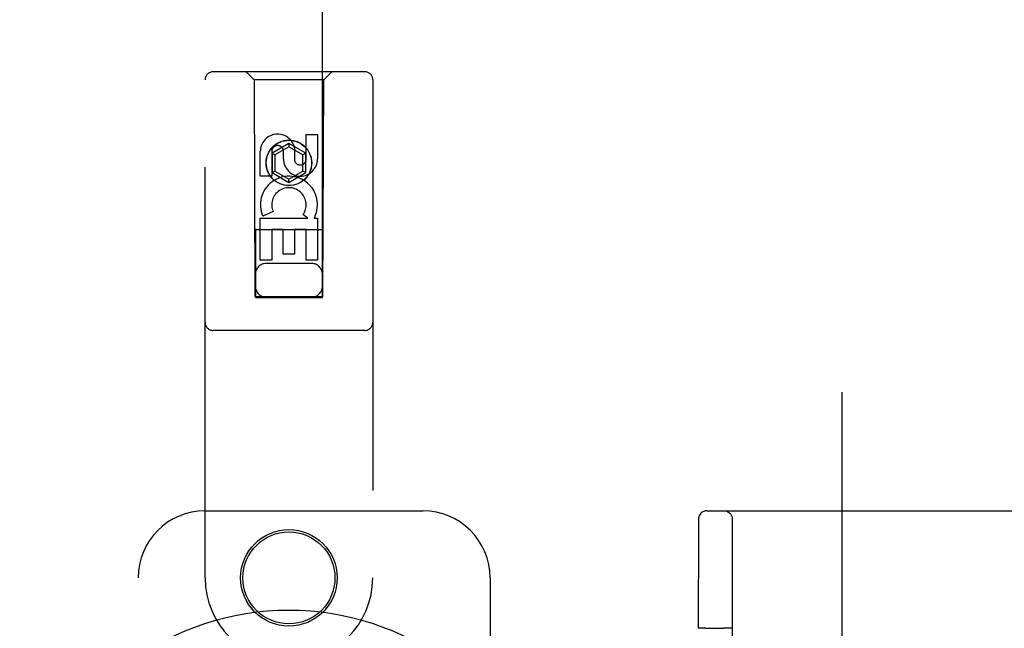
# Model space of a CAD drawing. Header units: inches. Extents: x 0 to 278, y 0 to 180.
# Tile 14 of 76: x 87.31 to 90.98, y 92.39 to 94.66. Entities that reach past the tile are written whole.
import ezdxf

# ---------------------------------------------------------------- set-up
doc = ezdxf.new("R2010")
doc.units = ezdxf.units.IN
doc.header["$LTSCALE"] = 15.310625
doc.header["$MEASUREMENT"] = 0
doc.linetypes.add('HIDDEN', pattern=[0.2, 0.1, -0.1])
doc.layers.add('DEFAULT_2', color=8, linetype='HIDDEN')
doc.layers.add('LEFTHAND_DOOR_ASSEMBLY', color=7, linetype='CONTINUOUS')

msp = doc.modelspace()

# ---------------------------------------------------------------- linework, layer by layer
at = {"layer": 'DEFAULT_2', "color": 8, "linetype": 'HIDDEN'}
for p, q in [((90.3788, 51.9345), (90.3788, 130.9765)), ((89.8744, 92.8305), (91.2593, 92.8305)), ((89.8432, 92.7881), (89.8431, 92.7583)), ((89.8433, 92.7945), (89.8432, 92.7881)), ((89.8434, 92.7986), (89.8433, 92.7969)), ((89.8433, 92.7969), (89.8433, 92.7945)), ((89.9696, 92.7995), (89.9696, 90.1115)), ((89.8431, 92.7583), (89.8426, 92.3924)), ((89.8595, 92.3929), (89.8516, 92.3928)), ((89.8686, 92.393), (89.8595, 92.3929)), ((89.8686, 92.393), (89.9365, 92.393)), ((89.9461, 92.393), (89.9365, 92.393))]:
    msp.add_line(p, q, dxfattribs=at)
for points in [[(89.8744, 92.8305), (89.8689, 92.83), (89.8639, 92.8286), (89.8599, 92.8268), (89.8562, 92.8246), (89.8526, 92.8215), (89.8495, 92.8179), (89.8474, 92.8147), (89.8458, 92.8114), (89.8446, 92.808), (89.8439, 92.805), (89.8437, 92.8031), (89.8435, 92.802), (89.8435, 92.8012), (89.8435, 92.8007), (89.8434, 92.8003), (89.8434, 92.7999), (89.8434, 92.7994), (89.8434, 92.7986)], [(89.9386, 92.8305), (89.9434, 92.8301), (89.9482, 92.829), (89.9526, 92.8271), (89.9568, 92.8246), (89.9605, 92.8214), (89.9637, 92.8177), (89.9662, 92.8136), (89.9681, 92.8091), (89.9692, 92.8043), (89.9696, 92.7995)], [(89.8516, 92.3928), (89.8485, 92.3928), (89.8459, 92.3927), (89.8441, 92.3926), (89.843, 92.3925), (89.8426, 92.3924)], [(89.9676, 92.3924), (89.9672, 92.3925), (89.9661, 92.3926), (89.9642, 92.3927), (89.9616, 92.3928), (89.9585, 92.3928), (89.9548, 92.3929), (89.9461, 92.393)]]:
    msp.add_lwpolyline(points, dxfattribs=at)
at = {"layer": 'LEFTHAND_DOOR_ASSEMBLY', "color": 8, "linetype": 'HIDDEN'}
for p, q in [((88.1913, 130.628), (88.1913, 93.6263)), ((88.4413, 93.6263), (88.4413, 130.628)), ((88.0038, 92.5805), (88.0038, 94.438)), ((88.5988, 94.468), (88.0338, 94.468)), ((88.1863, 94.438), (88.1563, 94.468)), ((88.1863, 94.438), (88.1898, 93.628)), ((88.4463, 94.438), (88.1863, 94.438)), ((88.4428, 93.628), (88.4463, 94.438)), ((88.4463, 94.438), (88.4763, 94.468)), ((88.6288, 94.438), (88.6288, 92.5805)), ((88.3804, 94.1421), (88.3804, 94.2345)), ((88.3804, 94.2345), (88.4229, 94.2345)), ((88.4229, 94.2345), (88.4229, 94.1421)), ((88.3163, 94.1998), (88.2538, 94.1638)), ((88.3163, 94.1883), (88.2638, 94.158)), ((88.3163, 94.1998), (88.3163, 94.1883)), ((88.3788, 94.1638), (88.3163, 94.1998)), ((88.3688, 94.158), (88.3163, 94.1883)), ((88.3369, 94.1845), (88.3369, 94.1382)), ((88.2096, 94.0782), (88.2096, 94.1707)), ((88.2521, 94.1707), (88.2521, 94.0782)), ((88.2538, 94.1638), (88.2538, 94.0916)), ((88.2538, 94.1638), (88.2638, 94.158)), ((88.2638, 94.158), (88.2638, 94.0974)), ((88.2959, 94.1421), (88.2959, 94.1706)), ((88.3788, 94.1638), (88.3688, 94.158)), ((88.3688, 94.0974), (88.3688, 94.158)), ((88.3788, 94.0916), (88.3788, 94.1638)), ((88.2521, 94.0782), (88.2096, 94.0782)), ((88.2538, 94.0916), (88.2638, 94.0974)), ((88.2538, 94.0916), (88.3163, 94.0555)), ((88.2638, 94.0974), (88.3163, 94.067)), ((88.3163, 94.067), (88.3688, 94.0974)), ((88.3163, 94.0555), (88.3788, 94.0916)), ((88.3788, 94.0916), (88.3688, 94.0974)), ((88.3163, 94.0555), (88.3163, 94.067)), ((88.2096, 93.7658), (88.2096, 93.922)), ((88.2096, 93.922), (88.3872, 93.922)), ((88.2577, 93.9463), (88.2186, 93.9294)), ((88.3872, 93.922), (88.3687, 93.935)), ((88.4123, 93.9255), (88.4106, 93.922)), ((88.4106, 93.922), (88.4229, 93.922)), ((88.4229, 93.922), (88.4229, 93.7658)), ((88.4439, 93.878), (88.1887, 93.878)), ((88.2521, 93.8794), (88.2521, 93.7658)), ((88.2945, 93.8794), (88.2521, 93.8794)), ((88.2945, 93.7871), (88.2945, 93.8794)), ((88.3369, 93.8794), (88.3369, 93.7871)), ((88.3804, 93.8794), (88.3369, 93.8794)), ((88.3804, 93.7658), (88.3804, 93.8794)), ((88.3369, 93.7871), (88.2945, 93.7871)), ((88.2521, 93.7658), (88.2096, 93.7658)), ((88.4013, 93.753), (88.2313, 93.753)), ((88.4229, 93.7658), (88.3804, 93.7658)), ((88.1913, 93.6294), (88.4413, 93.6294)), ((88.1898, 93.628), (88.4428, 93.628)), ((88.1913, 93.6263), (88.4413, 93.6263)), ((88.5988, 93.503), (88.0338, 93.503)), ((88.0038, 92.8305), (88.8163, 92.8305)), ((87.7538, 90.3305), (87.7538, 92.5805)), ((89.0663, 92.5805), (89.0663, 92.2273))]:
    msp.add_line(p, q, dxfattribs=at)
for centre, radius in [((88.3163, 94.128), 0.085), ((88.3163, 94.128), 0.0845), ((88.3163, 92.5805), 0.18), ((88.3163, 92.5805), 0.1715)]:
    msp.add_circle(centre, radius, dxfattribs=at)
for centre, radius, start, end in [((88.0338, 94.438), 0.03, 90, 180), ((88.5988, 94.438), 0.03, 0, 90), ((88.274, 94.1708), 0.0644, 12.2995, 180.0775), ((88.274, 94.1707), 0.0219, 359.9011, 180), ((88.3594, 94.1421), 0.0635, 180, 360), ((88.3585, 94.1421), 0.0219, 190.307, 360), ((88.3164, 93.9717), 0.1065, 334.2636, 203.4027), ((88.3164, 93.9717), 0.0639, 324.8895, 203.4026), ((88.2313, 93.713), 0.04, 90, 180), ((88.4013, 93.713), 0.04, 0, 90), ((88.2313, 93.668), 0.04, 180, 270), ((88.4013, 93.668), 0.04, 270, 360), ((88.0338, 93.533), 0.03, 180, 270), ((88.5988, 93.533), 0.03, 270, 360), ((88.0038, 92.5805), 0.25, 90, 180), ((88.8163, 92.5805), 0.25, 0, 90), ((88.3163, 92.5805), 0.3125, 180, 360)]:
    msp.add_arc(centre, radius, start, end, dxfattribs=at)
at = {"layer": 'LEFTHAND_DOOR_ASSEMBLY', "color": 7, "linetype": 'Continuous'}
msp.add_arc((88.3163, 91.4555), 1.0039, 305.5066, 234.4934, dxfattribs=at)

doc.saveas('drawing.dxf')
